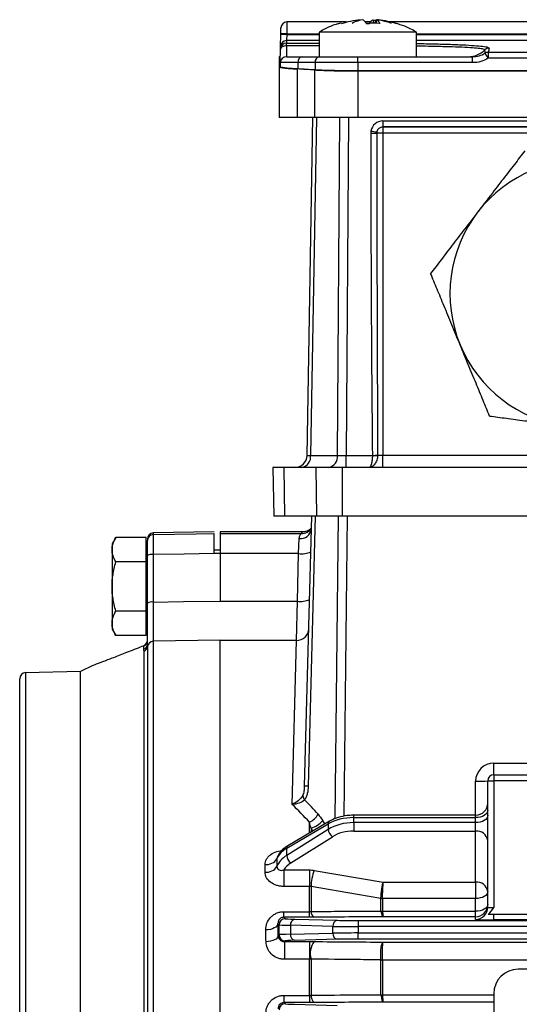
# Model space of a CAD drawing. Header units: millimetres. Extents: x -1311 to -483, y -267 to 512.
# Tile 45 of 58: x -672 to -630, y 115 to 196. Entities that reach past the tile are written whole.
import ezdxf

# ---------------------------------------------------------------- set-up
doc = ezdxf.new("R2010")
doc.units = ezdxf.units.MM

msp = doc.modelspace()

# ---------------------------------------------------------------- linework, layer by layer
at = {"color": 7, "linetype": 'Continuous', "lineweight": 25}
for p, q in [((-649.561, 195.574), (-649.57, 194.592)), ((-644.67, 195.574), (-649.561, 195.574)), ((-642.656, 195.574), (-643.153, 195.574)), ((-643.038, 195.454), (-642.771, 195.454)), ((-642.48, 195.758), (-642.282, 195.694)), ((-642.48, 195.758), (-642.48, 195.454)), ((-642.282, 195.454), (-642.282, 195.758)), ((-642.2, 195.454), (-642.2, 195.758)), ((-578.275, 195.574), (-641.14, 195.574)), ((-650.088, 193.552), (-650.071, 194.534)), ((-650.071, 194.534), (-650.07, 194.592)), ((-650.07, 194.592), (-650.061, 195.083)), ((-649.571, 194.534), (-649.588, 194.043)), ((-649.57, 194.592), (-649.571, 194.534)), ((-649.571, 194.534), (-646.905, 194.534)), ((-649.57, 194.592), (-646.905, 194.592)), ((-646.905, 194.742), (-646.905, 192.714)), ((-638.905, 194.742), (-646.905, 194.742)), ((-638.905, 192.714), (-638.905, 194.742)), ((-638.905, 194.592), (-580.405, 194.592)), ((-638.905, 194.534), (-580.405, 194.534)), ((-649.588, 194.043), (-649.592, 193.83)), ((-649.592, 193.607), (-649.592, 193.83)), ((-649.592, 193.83), (-646.905, 193.83)), ((-646.905, 194.043), (-649.588, 194.043)), ((-580.405, 194.043), (-638.905, 194.043)), ((-650.11, 192.276), (-650.092, 193.339)), ((-650.092, 193.339), (-650.088, 193.552)), ((-649.592, 193.607), (-649.611, 192.714)), ((-646.905, 193.607), (-649.592, 193.607)), ((-633.03, 193.476), (-632.928, 193.412)), ((-633.001, 193.073), (-633.001, 192.583)), ((-633.001, 193.073), (-586.308, 193.073)), ((-650.102, 192.714), (-650.19, 192.714)), ((-650.19, 192.714), (-650.19, 191.883)), ((-650.111, 192.222), (-650.117, 191.883)), ((-648.659, 192.222), (-650.111, 192.222)), ((-649.611, 192.714), (-648.306, 192.714)), ((-648.659, 192.222), (-648.666, 191.703)), ((-647.245, 192.222), (-648.659, 192.222)), ((-648.306, 192.714), (-646.892, 192.714)), ((-647.245, 192.222), (-647.253, 191.626)), ((-643.741, 192.222), (-647.245, 192.222)), ((-646.892, 192.714), (-643.741, 192.714)), ((-643.741, 192.222), (-643.741, 192.714)), ((-643.741, 192.714), (-634.298, 192.714)), ((-643.741, 192.222), (-643.741, 191.543)), ((-634.298, 192.222), (-643.741, 192.222)), ((-634.298, 192.222), (-634.298, 192.714)), ((-586.308, 192.583), (-633.001, 192.583)), ((-650.19, 191.883), (-650.19, 187.714)), ((-648.715, 191.7), (-648.715, 187.714)), ((-647.301, 191.623), (-647.301, 187.714)), ((-575.569, 191.543), (-643.741, 191.543)), ((-643.741, 191.539), (-575.569, 191.539)), ((-643.741, 191.539), (-643.741, 187.714)), ((-648.715, 187.714), (-650.19, 187.714)), ((-647.301, 187.714), (-648.715, 187.714)), ((-647.911, 159.896), (-647.426, 187.714)), ((-647.133, 187.714), (-647.618, 159.896)), ((-643.741, 187.714), (-647.301, 187.714)), ((-645.407, 159.896), (-645.206, 187.714)), ((-644.499, 187.714), (-644.7, 159.896)), ((-575.569, 187.714), (-643.741, 187.714)), ((-641.672, 187.422), (-641.672, 186.931)), ((-641.672, 187.422), (-577.637, 187.422)), ((-641.672, 186.431), (-642.171, 186.431)), ((-641.672, 186.931), (-577.638, 186.931)), ((-641.672, 186.931), (-641.672, 186.431)), ((-641.672, 186.931), (-641.672, 186.931)), ((-577.637, 186.931), (-641.672, 186.931)), ((-577.638, 186.431), (-641.672, 186.431)), ((-641.672, 186.431), (-641.672, 159.914)), ((-647.618, 159.896), (-645.407, 159.896)), ((-644.7, 158.914), (-644.7, 159.896)), ((-644.7, 159.896), (-642.534, 159.896)), ((-642.103, 159.914), (-641.672, 159.914)), ((-641.672, 158.914), (-641.672, 159.914)), ((-641.672, 159.914), (-577.638, 159.914)), ((-650.725, 158.914), (-650.655, 154.914)), ((-649.825, 158.914), (-650.725, 158.914)), ((-649.825, 158.914), (-649.776, 154.914)), ((-647.179, 158.914), (-649.825, 158.914)), ((-647.179, 158.914), (-647.13, 154.914)), ((-645.008, 158.914), (-647.179, 158.914)), ((-645.008, 158.914), (-645.008, 154.914)), ((-574.301, 158.914), (-645.008, 158.914)), ((-649.776, 154.914), (-650.655, 154.914)), ((-647.13, 154.914), (-649.776, 154.914)), ((-648.107, 132.677), (-647.525, 154.914)), ((-647.232, 154.914), (-647.815, 132.677)), ((-645.008, 154.914), (-647.13, 154.914)), ((-645.6, 130.003), (-645.33, 154.914)), ((-574.301, 154.914), (-645.008, 154.914)), ((-644.623, 154.914), (-644.891, 130.202)), ((-663.633, 153.155), (-663.946, 152.614)), ((-661.146, 153.155), (-663.633, 153.155)), ((-661.146, 152.145), (-661.146, 153.155)), ((-655.546, 153.605), (-660.555, 153.518)), ((-660.555, 153.518), (-660.555, 153.391)), ((-648.278, 153.614), (-655.046, 153.614)), ((-655.046, 153.614), (-655.046, 153.478)), ((-655.046, 153.478), (-648.373, 153.478)), ((-655.046, 153.478), (-655.046, 151.83)), ((-648.373, 153.478), (-648.279, 153.613)), ((-663.946, 152.614), (-663.946, 152.145)), ((-661.046, 152.614), (-661.146, 152.614)), ((-648.602, 151.83), (-648.553, 153.059)), ((-663.946, 152.145), (-663.946, 149.114)), ((-661.146, 151.134), (-661.146, 152.145)), ((-661.046, 147.749), (-661.046, 151.656)), ((-660.555, 151.743), (-660.555, 147.836)), ((-655.046, 152.114), (-655.546, 152.114)), ((-655.546, 151.822), (-655.546, 151.825)), ((-648.602, 151.83), (-655.046, 151.83)), ((-655.046, 151.83), (-655.046, 147.909)), ((-648.704, 147.909), (-648.602, 151.83)), ((-661.146, 151.134), (-663.633, 151.134)), ((-661.146, 149.114), (-661.146, 151.134)), ((-663.946, 149.114), (-663.946, 146.083)), ((-661.146, 147.093), (-661.146, 149.114)), ((-655.046, 147.909), (-648.704, 147.909)), ((-648.768, 144.678), (-648.704, 147.909)), ((-661.146, 147.093), (-663.633, 147.093)), ((-661.146, 146.083), (-661.146, 147.093)), ((-663.946, 146.083), (-663.946, 145.614)), ((-661.146, 145.072), (-661.146, 146.083)), ((-663.946, 145.614), (-663.633, 145.072)), ((-661.146, 145.072), (-663.633, 145.072)), ((-661.362, 144.227), (-661.326, 144.239)), ((-661.326, 143.945), (-661.326, 144.239)), ((-655.046, 144.686), (-660.555, 144.603)), ((-660.555, 144.603), (-660.555, 104.67)), ((-648.768, 144.678), (-655.046, 144.678)), ((-655.046, 104.792), (-655.046, 144.678)), ((-649.128, 131.187), (-648.768, 144.678)), ((-661.32, 104.511), (-661.32, 143.781)), ((-661.043, 144.167), (-661.043, 104.585)), ((-666.546, 142.114), (-671.056, 142.023)), ((-671.056, 142.023), (-671.056, 48.204)), ((-665.543, 142.606), (-666.546, 142.114)), ((-666.546, 48.114), (-666.546, 142.114)), ((-671.546, 48.704), (-671.546, 141.524)), ((-632.546, 133.614), (-632.546, 134.588)), ((-632.546, 134.588), (-620.538, 134.588)), ((-634.046, 130.292), (-634.046, 133.088)), ((-633.046, 133.114), (-632.546, 133.114)), ((-633.046, 122.724), (-633.046, 133.114)), ((-632.546, 133.614), (-620.538, 133.614)), ((-632.546, 133.614), (-632.546, 133.114)), ((-632.546, 133.114), (-632.546, 122.685)), ((-620.538, 133.114), (-632.546, 133.114)), ((-646.075, 129.792), (-649.484, 127.782)), ((-647.712, 128.827), (-647.712, 129.714)), ((-634.046, 130.292), (-644.053, 130.292)), ((-644.053, 130.097), (-644.053, 130.292)), ((-644.053, 129.681), (-644.053, 130.097)), ((-644.053, 130.097), (-634.046, 130.097)), ((-644.053, 129.681), (-644.053, 128.988)), ((-634.046, 129.681), (-644.053, 129.681)), ((-634.046, 130.097), (-634.046, 130.292)), ((-634.046, 129.681), (-634.046, 130.097)), ((-634.046, 128.988), (-634.046, 129.681)), ((-649.584, 127.567), (-646.175, 129.577)), ((-646.175, 129.129), (-649.584, 126.979)), ((-647.582, 129.233), (-647.582, 128.903)), ((-647.43, 128.993), (-647.582, 129.233)), ((-646.175, 129.577), (-646.175, 129.129)), ((-644.053, 128.988), (-634.046, 128.988)), ((-634.046, 124.791), (-634.046, 128.988)), ((-649.231, 126.375), (-645.821, 128.526)), ((-649.584, 126.979), (-649.584, 127.567)), ((-650.36, 126.838), (-650.36, 126.837)), ((-649.819, 125.787), (-647.712, 125.787)), ((-649.819, 125.787), (-649.819, 124.43)), ((-647.712, 125.787), (-647.712, 124.43)), ((-647.324, 125.754), (-641.636, 124.791)), ((-641.636, 124.791), (-634.046, 124.791)), ((-634.046, 124.791), (-634.046, 123.436)), ((-647.712, 124.43), (-649.819, 124.43)), ((-647.712, 122.353), (-647.712, 124.43)), ((-647.582, 124.418), (-647.582, 122.373)), ((-641.832, 122.405), (-641.832, 123.445)), ((-641.702, 123.436), (-641.702, 122.395)), ((-641.702, 123.436), (-641.702, 123.436)), ((-634.046, 123.436), (-641.702, 123.436)), ((-634.046, 122.385), (-634.046, 123.436)), ((-649.825, 122.353), (-647.712, 122.353)), ((-649.825, 121.893), (-649.825, 122.353)), ((-647.712, 121.893), (-647.712, 122.353)), ((-641.702, 122.385), (-634.046, 122.385)), ((-634.046, 121.943), (-634.046, 122.385)), ((-649.825, 121.893), (-649.71, 121.777)), ((-647.712, 121.893), (-649.825, 121.893)), ((-648.931, 121.731), (-645.434, 121.644)), ((-643.713, 121.626), (-544.379, 121.626)), ((-643.713, 121.626), (-643.713, 121.127)), ((-634.046, 121.943), (-641.636, 121.943)), ((-634.046, 121.724), (-634.046, 121.943)), ((-632.546, 121.685), (-632.546, 122.114)), ((-620.546, 122.114), (-632.546, 122.114)), ((-620.546, 121.685), (-632.546, 121.685)), ((-650.209, 121.277), (-650.301, 121.368)), ((-650.209, 120.45), (-650.209, 121.277)), ((-645.778, 121.145), (-649.276, 121.232)), ((-649.276, 121.232), (-649.276, 120.496)), ((-645.778, 120.583), (-645.778, 121.145)), ((-544.379, 121.127), (-643.713, 121.127)), ((-643.713, 121.127), (-643.713, 120.601)), ((-650.286, 120.374), (-650.209, 120.45)), ((-649.71, 119.95), (-649.765, 119.895)), ((-649.276, 120.496), (-645.778, 120.583)), ((-645.434, 120.083), (-648.931, 119.996)), ((-643.713, 120.601), (-544.379, 120.601)), ((-643.713, 120.101), (-643.713, 120.601)), ((-544.379, 120.101), (-643.713, 120.101)), ((-649.765, 119.895), (-647.712, 119.895)), ((-649.765, 119.895), (-649.765, 118.434)), ((-647.712, 119.895), (-647.712, 118.434)), ((-641.636, 119.849), (-546.456, 119.849)), ((-647.712, 118.434), (-649.765, 118.434)), ((-647.712, 115.469), (-647.712, 118.434)), ((-647.582, 118.448), (-647.582, 115.484)), ((-641.832, 115.516), (-641.832, 118.382)), ((-641.702, 118.374), (-641.702, 115.509)), ((-546.39, 118.374), (-641.702, 118.374)), ((-557.546, 117.614), (-630.546, 117.614)), ((-649.805, 115.469), (-647.712, 115.469)), ((-649.805, 114.873), (-649.805, 115.469)), ((-647.712, 115.469), (-647.712, 114.873)), ((-641.702, 115.502), (-632.546, 115.502)), ((-632.546, 115.614), (-632.546, 85.614)), ((-649.805, 114.873), (-649.71, 114.777)), ((-647.712, 114.873), (-649.805, 114.873)), ((-648.931, 114.731), (-645.434, 114.644)), ((-632.546, 114.919), (-641.636, 114.919))]:
    msp.add_line(p, q, dxfattribs=at)
at = {"color": 7, "linetype": 'Continuous', "lineweight": 25, "flags": 128}
for points in [[(-649.592, 193.607), (-649.689, 193.603), (-649.782, 193.588), (-649.868, 193.564), (-649.943, 193.531), (-650.006, 193.49), (-650.052, 193.443), (-650.081, 193.392), (-650.092, 193.339)], [(-660.555, 153.391), (-657.047, 153.448), (-655.546, 153.473)], [(-655.546, 151.825), (-658.025, 151.784), (-660.555, 151.743)], [(-660.555, 147.836), (-658.082, 147.873), (-655.046, 147.918)], [(-633.046, 130.707), (-633.065, 130.588), (-633.122, 130.474), (-633.215, 130.369), (-633.339, 130.276), (-633.49, 130.2), (-633.663, 130.144), (-633.851, 130.109), (-634.046, 130.097)], [(-633.046, 130.291), (-633.065, 130.172), (-633.122, 130.057), (-633.215, 129.952), (-633.339, 129.859), (-633.49, 129.784), (-633.663, 129.727), (-633.851, 129.692), (-634.046, 129.681)], [(-641.832, 123.445), (-643.763, 123.772), (-647.582, 124.418)], [(-633.046, 124.015), (-633.065, 123.902), (-633.122, 123.794), (-633.215, 123.694), (-633.339, 123.606), (-633.49, 123.534), (-633.663, 123.48), (-633.851, 123.448), (-634.046, 123.436)], [(-633.046, 122.943), (-633.065, 122.834), (-633.122, 122.729), (-633.215, 122.633), (-633.339, 122.549), (-633.49, 122.479), (-633.663, 122.428), (-633.851, 122.396), (-634.046, 122.385)], [(-650.301, 121.368), (-650.324, 121.27), (-650.383, 121.176), (-650.477, 121.089), (-650.601, 121.012), (-650.752, 120.949), (-650.923, 120.901), (-651.108, 120.87), (-651.3, 120.859)], [(-650.286, 120.374), (-650.309, 120.28), (-650.368, 120.189), (-650.462, 120.105), (-650.586, 120.031), (-650.737, 119.97), (-650.908, 119.924), (-651.093, 119.895), (-651.285, 119.884)]]:
    msp.add_lwpolyline(points, dxfattribs=at)
at = {"color": 7, "linetype": 'Continuous', "lineweight": 25}
for centre, radius, start, end in [((-649.561, 195.074), 0.5, 90.06352, 179), ((-649.821, 187.37), 7.168, 88.00162, 91.99838), ((-649.82, 187.428), 7.168, 88.00162, 91.99838), ((-649.592, 193.33), 0.5, 89.9834, 178.98467), ((-649.588, 193.543), 0.5, 89.9926, 178.99317), ((-634.661, 194.711), 1.998, 270.00373, 313.95076), ((-632.928, 192.912), 0.5, 89.96568, 133.82629), ((-633.002, 192.573), 0.5, 89.94934, 120.96087), ((-645.87, 184.958), 14.958, 30.64773, 32.53278), ((-649.611, 192.214), 0.5, 90, 179), ((-648.22, 192.279), 0.443, 101.22551, 187.30015), ((-646.805, 192.279), 0.443, 101.22551, 187.30015), ((-686.361, -507.122), 699.836, 86.800465, 86.916422), ((-641.672, 186.423), 0.999, 170.08432, 180.04345), ((-642.559, 194.33), 7.908, 269.19068, 272.8109), ((-641.172, 194.4), 7.945, 259.23648, 262.8297), ((-641.672, 186.431), 0.499, 170.08432, 180.04345), ((-641.671, 186.43), 0.5, 90.0833, 169.97535), ((-625.155, 173.214), 11, 82.44828, 142.44828), ((-625.155, 173.214), 11, 142.44828, 202.44828), ((-625.155, 173.214), 11, 202.44828, 262.44828), ((-648.911, 159.914), 1, 270, 359), ((-648.498, 159.784), 0.887, 281.22551, 7.30015), ((-646.287, 159.784), 0.887, 281.22551, 7.30015), ((-642.662, 176.854), 16.949, 270.43042, 271.88833), ((-642.319, 176.841), 16.946, 269.27121, 270.72879), ((-660.546, 153.018), 0.5, 91, 180), ((-660.547, 152.891), 0.499, 90.93628, 179.93904), ((-648.451, 153.962), 0.908, 263.53276, 351.11248), ((-648.369, 154.475), 0.996, 269.80312, 325.17265), ((-660.672, 150.974), 0.778, 81.30915, 118.73294), ((-648.32, 153.385), 1.58, 259.74584, 297.03786), ((-660.672, 147.067), 0.778, 81.30915, 118.73294), ((-648.423, 149.464), 1.58, 259.74584, 297.03786), ((-648.758, 145.668), 0.99, 269.42259, 357.97695), ((-661.546, 144.695), 0.5, 291.53613, 359.99736), ((-661.541, 144.685), 0.495, 295.80359, 359.88622), ((-661.538, 144.389), 0.492, 295.57183, 359.80808), ((-660.55, 144.107), 0.497, 90.54493, 173.05989), ((-661.531, 144.224), 0.491, 295.48793, 353.31716), ((-671.046, 141.524), 0.5, 91.14684, 180), ((-632.546, 133.088), 1.5, 90, 180), ((-633.796, 142.658), 9.573, 268.50461, 274.49436), ((-632.546, 133.114), 0.5, 90, 180), ((-647.961, 128.691), 3.989, 87.89668, 92.10332), ((-647.479, 132.033), 0.791, 188.96993, 217.21425), ((-634.046, 131.292), 1, 270, 0), ((-648.442, 131.206), 1.661, 296.08027, 329.9045), ((-648.057, 131.022), 1.85, 284.85434, 321.10666), ((-645.935, 129.596), 0.241, 125.62904, 184.59253), ((-645.375, 129.193), 0.803, 184.51307, 236.1935), ((-633.947, 128.083), 0.91, 8.09598, 96.27484), ((-649.344, 127.586), 0.241, 125.6717, 184.5889), ((-651.251, 127.248), 1.019, 263.95568, 328.30981), ((-648.784, 127.042), 0.803, 184.51307, 236.1935), ((-651.245, 126.624), 1.021, 263.63668, 327.44747), ((-643.46, 124.313), 4.124, 159.53946, 178.54517), ((-633.947, 123.887), 0.91, 8.09598, 96.27484), ((-641.697, 124.284), 0.848, 260.85174, 269.63659), ((-641.703, 124.282), 0.846, 261.24417, 270.03951), ((-647.029, 122.363), 0.553, 179.0009, 237.85739), ((-641.703, 123.273), 0.878, 261.56323, 270.03947), ((-641.769, 123.247), 0.864, 266.01738, 274.46295), ((-634.046, 122.943), 1, 269.99018, 359.99018), ((-634.046, 122.724), 1, 269.99018, 359.99018), ((-649.709, 121.277), 0.5, 90.04597, 179.95403), ((-648.824, 121.289), 0.455, 103.65629, 187.24185), ((-645.326, 121.202), 0.455, 103.65629, 187.24185), ((-649.709, 120.451), 0.5, 180.04597, 269.95403), ((-648.824, 120.439), 0.455, 172.75815, 256.34371), ((-645.326, 120.525), 0.455, 172.75815, 256.34371), ((-645.985, 118.908), 1.663, 143.63501, 196.07086), ((-641.763, 119.437), 1.05, 266.24592, 273.31319), ((-641.703, 119.401), 1.027, 262.79901, 270.0379), ((-630.546, 115.614), 2, 90, 180), ((-646.874, 115.425), 0.711, 175.20537, 230.78415), ((-641.703, 116.678), 1.169, 263.68179, 270.03553), ((-641.771, 116.66), 1.16, 267.04697, 273.39113), ((-649.709, 114.277), 0.5, 90.04597, 179.95403)]:
    msp.add_arc(centre, radius, start, end, dxfattribs=at)
for centre, major_axis, ratio, start_param, end_param in [((-703.513, -507.122), (504.086, 497.903), 0.975618, 0.723454, 0.725479), ((-641.67, 186.421), (-0.586, 0.813), 0.998075, 5.659454, 7.055313), ((-641.672, 188.909), (0, 57.29), 0.017455, 1.614224, 2.101654), ((-641.672, 188.918), (0, 57.29), 0.008728, 1.614224, 2.101654), ((-641.67, 186.429), (-0.309, 0.396), 0.994999, 5.62127, 7.017129), ((-646.911, 159.914), (1, 0.017), 0.00722, 3.141341, 3.926613), ((-644.7, 159.914), (1, 0.007), 0.017448, 3.926738, 4.71201), ((-1544.751, 95.114), (3265.528, 9.901), 0.01719, 1.294802, 1.294961), ((-685.824, 95.088), (37.438, 36.752), 0.963647, 6.243358, 6.275327), ((-686.531, 95.114), (44.819, 26.537), 0.958656, 0.201545, 0.24238), ((-703.735, 94.425), (62.111, 25.949), 0.947424, 0.162982, 0.168213), ((-644.053, 128.319), (3, 0), 0.592804, 1.570796, 2.356194), ((-644.053, 127.799), (3, 0), 0.627383, 1.570796, 2.356194), ((-644.053, 127.411), (2.5, 0), 0.630841, 1.570796, 2.356194), ((-647.463, 126.31), (3, 0), 0.592804, 2.356194, 2.912629), ((-647.463, 125.648), (3, 0), 0.627383, 2.356194, 2.912629), ((-647.463, 125.26), (2.5, 0), 0.630841, 2.356194, 2.800922), ((-632.546, 122.724), (0.5, 0), 0.078558, 3.141593, 4.712389), ((-647.21, 121.779), (2.5, 0), 0.026186, 3.167773, 3.953171), ((-643.713, 121.692), (2.5, 0), 0.026186, 3.953171, 4.712389), ((-632.546, 121.724), (1.5, 0), 0.026186, 3.141593, 4.712389), ((-652.46, 95.114), (0, 50.5), 0.026704, 5.225043, 5.247342), ((-651.461, 95.114), (0, 51.5), 0.026186, 5.225043, 5.247342), ((-647.21, 121.279), (3, 0), 0.021822, 3.167773, 3.953171), ((-643.713, 121.192), (3, 0), 0.021822, 3.953171, 4.712389), ((-647.21, 120.448), (3, 0), 0.021822, 2.330015, 3.115413), ((-647.21, 119.949), (2.5, 0), 0.026186, 2.330015, 3.115413), ((-643.713, 120.535), (3, 0), 0.021822, 1.570796, 2.330015), ((-643.713, 120.036), (2.5, 0), 0.026186, 1.570796, 2.330015), ((-647.21, 114.779), (2.5, 0), 0.026186, 3.167773, 3.953171)]:
    msp.add_ellipse(centre, major_axis=major_axis, ratio=ratio, start_param=start_param, end_param=end_param, dxfattribs=at)
for points, knots in [([(-645.245, 195.449), (-645.337, 195.425), (-645.746, 195.32), (-646.283, 195.082), (-646.709, 194.845), (-646.849, 194.766)], [0, 0, 0, 0, 0.163832, 0.723309, 1, 1, 1, 1]), ([(-638.973, 194.764), (-639.266, 194.927), (-639.796, 195.224), (-640.38, 195.389), (-640.642, 195.463)], [0, 0, 0, 0, 0.551495, 1, 1, 1, 1]), ([(-638.905, 193.798), (-638.475, 193.79), (-637.528, 193.775), (-636.243, 193.738), (-635.063, 193.691), (-634.114, 193.633), (-633.439, 193.567), (-633.081, 193.514), (-633.038, 193.481), (-633.03, 193.476)], [0, 0, 0, 0, 0.137708, 0.303321, 0.468933, 0.634437, 0.799941, 0.965456, 1, 1, 1, 1]), ([(-633.275, 193.273), (-633.3, 193.295), (-633.353, 193.338), (-633.784, 193.397), (-634.468, 193.451), (-635.396, 193.497), (-636.558, 193.535), (-637.733, 193.562), (-638.574, 193.574), (-638.905, 193.579)], [0, 0, 0, 0, 0.148178, 0.300657, 0.448838, 0.60134, 0.749104, 0.901167, 1, 1, 1, 1]), ([(-634.298, 192.714), (-634.115, 192.714), (-633.936, 192.738), (-633.586, 192.835), (-633.416, 192.908), (-633.259, 193.002)], [0, 0, 0, 0, 0.5, 0.5, 1, 1, 1, 1]), ([(-633.001, 192.583), (-633.197, 192.465), (-633.405, 192.376), (-633.841, 192.254), (-634.069, 192.222), (-634.298, 192.222)], [0, 0, 0, 0, 0.5, 0.5, 1, 1, 1, 1]), ([(-650.19, 191.883), (-650.19, 191.867), (-650.157, 191.851), (-650.061, 191.827), (-650.022, 191.819), (-649.926, 191.802), (-649.87, 191.794), (-649.681, 191.771), (-649.526, 191.756), (-649.162, 191.727), (-648.95, 191.713), (-648.715, 191.7)], [0, 0, 0, 0, 0.25, 0.25, 0.375, 0.375, 0.5, 0.5, 0.75, 0.75, 1, 1, 1, 1]), ([(-648.666, 191.703), (-648.897, 191.716), (-649.102, 191.729), (-649.371, 191.75), (-649.455, 191.757), (-649.608, 191.772), (-649.678, 191.78), (-649.865, 191.803), (-649.958, 191.819), (-650.085, 191.851), (-650.117, 191.867), (-650.117, 191.883)], [0, 0, 0, 0, 0.25, 0.25, 0.375, 0.375, 0.5, 0.5, 0.75, 0.75, 1, 1, 1, 1]), ([(-647.301, 191.623), (-647.066, 191.61), (-646.812, 191.598), (-646.403, 191.582), (-646.263, 191.578), (-645.972, 191.569), (-645.821, 191.565), (-645.364, 191.554), (-645.05, 191.548), (-644.406, 191.541), (-644.073, 191.539), (-643.741, 191.539)], [0, 0, 0, 0, 0.25, 0.25, 0.375, 0.375, 0.5, 0.5, 0.75, 0.75, 1, 1, 1, 1]), ([(-643.741, 191.543), (-644.069, 191.543), (-644.391, 191.545), (-644.867, 191.55), (-645.024, 191.552), (-645.336, 191.558), (-645.491, 191.561), (-645.942, 191.572), (-646.227, 191.58), (-646.766, 191.601), (-647.021, 191.613), (-647.253, 191.626)], [0, 0, 0, 0, 0.25, 0.25, 0.375, 0.375, 0.5, 0.5, 0.75, 0.75, 1, 1, 1, 1]), ([(-630.005, 184.953), (-630.28, 184.595), (-630.563, 184.226), (-631.152, 183.46), (-631.458, 183.063), (-631.942, 182.433), (-632.108, 182.217), (-632.448, 181.775), (-632.62, 181.551), (-632.97, 181.096), (-633.148, 180.865), (-633.509, 180.395), (-633.694, 180.155), (-633.876, 179.918)], [0, 0, 0, 0, 0.25, 0.25, 0.5, 0.5, 0.625, 0.625, 0.75, 0.75, 0.875, 0.875, 1, 1, 1, 1]), ([(-633.876, 179.918), (-634.239, 179.445), (-634.597, 178.98), (-635.303, 178.061), (-635.639, 177.624), (-636.282, 176.787), (-636.592, 176.385), (-637.186, 175.612), (-637.471, 175.242), (-637.746, 174.883)], [0, 0, 0, 0, 0.25, 0.25, 0.5, 0.5, 0.75, 0.75, 1, 1, 1, 1]), ([(-635.321, 169.013), (-635.436, 169.29), (-635.551, 169.569), (-635.776, 170.115), (-635.888, 170.384), (-636.107, 170.915), (-636.216, 171.178), (-636.428, 171.693), (-636.531, 171.942), (-636.834, 172.674), (-637.026, 173.139), (-637.396, 174.036), (-637.575, 174.469), (-637.746, 174.883)], [0, 0, 0, 0, 0.125, 0.125, 0.25, 0.25, 0.375, 0.375, 0.5, 0.5, 0.75, 0.75, 1, 1, 1, 1]), ([(-632.896, 163.144), (-633.067, 163.557), (-633.243, 163.984), (-633.522, 164.659), (-633.618, 164.89), (-633.812, 165.36), (-633.91, 165.599), (-634.112, 166.087), (-634.215, 166.336), (-634.427, 166.848), (-634.535, 167.111), (-634.867, 167.915), (-635.092, 168.459), (-635.321, 169.013)], [0, 0, 0, 0, 0.25, 0.25, 0.375, 0.375, 0.5, 0.5, 0.625, 0.625, 0.75, 0.75, 1, 1, 1, 1]), ([(-632.896, 163.144), (-632.448, 163.084), (-631.988, 163.023), (-631.03, 162.896), (-630.533, 162.83), (-629.746, 162.726), (-629.475, 162.69), (-628.922, 162.617), (-628.642, 162.58), (-628.073, 162.504), (-627.784, 162.466), (-627.197, 162.388), (-626.896, 162.348), (-626.6, 162.309)], [0, 0, 0, 0, 0.25, 0.25, 0.5, 0.5, 0.625, 0.625, 0.75, 0.75, 0.875, 0.875, 1, 1, 1, 1]), ([(-642.103, 159.896), (-642.105, 159.764), (-642.128, 159.635), (-642.208, 159.396), (-642.265, 159.286), (-642.398, 159.106), (-642.474, 159.035), (-642.629, 158.939), (-642.709, 158.914), (-642.784, 158.914)], [0, 0, 0, 0, 0.25, 0.25, 0.5, 0.5, 0.75, 0.75, 1, 1, 1, 1]), ([(-642.534, 159.896), (-642.535, 159.764), (-642.543, 159.634), (-642.572, 159.395), (-642.593, 159.286), (-642.641, 159.106), (-642.669, 159.035), (-642.726, 158.939), (-642.756, 158.914), (-642.784, 158.914)], [0, 0, 0, 0, 0.25, 0.25, 0.5, 0.5, 0.75, 0.75, 1, 1, 1, 1]), ([(-663.946, 152.145), (-663.946, 152.307), (-663.92, 152.466), (-663.818, 152.797), (-663.742, 152.968), (-663.633, 153.155)], [0, 0, 0, 0, 0.5, 0.5, 1, 1, 1, 1]), ([(-660.555, 153.391), (-660.556, 153.376), (-660.556, 153.325), (-660.557, 153.152), (-660.557, 153.033), (-660.557, 152.735), (-660.557, 152.562), (-660.556, 152.172), (-660.556, 151.963), (-660.555, 151.743)], [0, 0, 0, 0, 0.25, 0.25, 0.5, 0.5, 0.75, 0.75, 1, 1, 1, 1]), ([(-655.546, 151.825), (-655.546, 152.045), (-655.546, 152.253), (-655.546, 152.644), (-655.546, 152.816), (-655.546, 153.115), (-655.546, 153.233), (-655.546, 153.407), (-655.546, 153.458), (-655.546, 153.473)], [0, 0, 0, 0, 0.25, 0.25, 0.5, 0.5, 0.75, 0.75, 1, 1, 1, 1]), ([(-648.553, 153.059), (-648.548, 153.185), (-648.507, 153.28), (-648.424, 153.422), (-648.385, 153.464), (-648.373, 153.478)], [0, 0, 0, 0, 0.5, 0.5, 1, 1, 1, 1]), ([(-647.572, 153.918), (-647.573, 153.916), (-647.576, 153.911), (-647.598, 153.885), (-647.646, 153.841), (-647.698, 153.8), (-647.788, 153.74), (-647.931, 153.672), (-648.105, 153.617), (-648.23, 153.622), (-648.279, 153.624)], [0, 0, 0, 0, 0.23427, 0.569242, 0.709994, 0.812942, 0.868035, 0.913261, 0.965667, 1, 1, 1, 1]), ([(-661.046, 151.656), (-661.046, 151.986), (-661.046, 152.288), (-661.046, 152.624), (-661.046, 152.713), (-661.046, 152.843), (-661.046, 152.881), (-661.046, 152.892)], [0, 0, 0, 0, 0.5, 0.5, 0.75, 0.75, 1, 1, 1, 1]), ([(-663.633, 151.134), (-663.742, 151.322), (-663.818, 151.493), (-663.92, 151.823), (-663.946, 151.983), (-663.946, 152.145)], [0, 0, 0, 0, 0.5, 0.5, 1, 1, 1, 1]), ([(-663.946, 149.114), (-663.946, 149.438), (-663.92, 149.757), (-663.818, 150.418), (-663.742, 150.76), (-663.633, 151.134)], [0, 0, 0, 0, 0.5, 0.5, 1, 1, 1, 1]), ([(-663.633, 147.093), (-663.742, 147.468), (-663.818, 147.81), (-663.92, 148.471), (-663.946, 148.789), (-663.946, 149.114)], [0, 0, 0, 0, 0.5, 0.5, 1, 1, 1, 1]), ([(-661.046, 144.387), (-661.046, 144.532), (-661.046, 144.723), (-661.046, 145.06), (-661.046, 145.181), (-661.046, 145.441), (-661.046, 145.581), (-661.046, 146.02), (-661.046, 146.337), (-661.046, 146.847), (-661.046, 147.024), (-661.046, 147.382), (-661.046, 147.564), (-661.046, 147.749)], [0, 0, 0, 0, 0.25, 0.25, 0.375, 0.375, 0.5, 0.5, 0.75, 0.75, 0.875, 0.875, 1, 1, 1, 1]), ([(-660.555, 147.836), (-660.555, 147.636), (-660.555, 147.441), (-660.556, 147.058), (-660.556, 146.872), (-660.556, 146.516), (-660.556, 146.346), (-660.557, 146.021), (-660.557, 145.866), (-660.557, 145.58), (-660.557, 145.448), (-660.556, 145.209), (-660.556, 145.1), (-660.556, 144.814), (-660.555, 144.68), (-660.555, 144.603)], [0, 0, 0, 0, 0.125, 0.125, 0.25, 0.25, 0.375, 0.375, 0.5, 0.5, 0.625, 0.625, 0.75, 0.75, 1, 1, 1, 1]), ([(-663.946, 146.083), (-663.946, 146.245), (-663.92, 146.404), (-663.818, 146.735), (-663.742, 146.906), (-663.633, 147.093)], [0, 0, 0, 0, 0.5, 0.5, 1, 1, 1, 1]), ([(-663.633, 145.072), (-663.742, 145.26), (-663.818, 145.431), (-663.92, 145.761), (-663.946, 145.92), (-663.946, 146.083)], [0, 0, 0, 0, 0.5, 0.5, 1, 1, 1, 1]), ([(-661.326, 144.239), (-661.758, 144.068), (-662.6, 143.735), (-663.742, 143.292), (-664.723, 142.914), (-665.46, 142.633), (-665.516, 142.612), (-665.541, 142.602)], [0, 0, 0, 0, 0.207401, 0.40378, 0.604126, 0.820034, 1, 1, 1, 1]), ([(-648.26, 131.909), (-648.226, 131.964), (-648.201, 132.027), (-648.163, 132.158), (-648.15, 132.224), (-648.119, 132.419), (-648.111, 132.549), (-648.107, 132.677)], [0, 0, 0, 0, 0.25, 0.25, 0.5, 0.5, 1, 1, 1, 1]), ([(-647.815, 132.677), (-647.82, 132.473), (-647.841, 132.27), (-647.91, 131.981), (-647.939, 131.886), (-648.012, 131.709), (-648.056, 131.627), (-648.108, 131.554)], [0, 0, 0, 0, 0.5, 0.5, 0.75, 0.75, 1, 1, 1, 1]), ([(-648.26, 131.909), (-648.357, 131.753), (-648.494, 131.608), (-648.795, 131.362), (-648.963, 131.26), (-649.128, 131.187)], [0, 0, 0, 0, 0.5, 0.5, 1, 1, 1, 1]), ([(-648.108, 131.554), (-648.222, 131.436), (-648.382, 131.345), (-648.736, 131.223), (-648.934, 131.191), (-649.128, 131.187)], [0, 0, 0, 0, 0.5, 0.5, 1, 1, 1, 1]), ([(-644.053, 130.292), (-644.185, 130.289), (-644.565, 130.28), (-645.18, 130.173), (-645.719, 129.988), (-645.993, 129.837), (-646.075, 129.792)], [0, 0, 0, 0, 0.178719, 0.515333, 0.855476, 1, 1, 1, 1]), ([(-651.358, 126.235), (-651.359, 126.392), (-651.317, 126.545), (-651.198, 126.756), (-651.149, 126.824), (-651.035, 126.947), (-650.97, 127.005), (-650.752, 127.161), (-650.58, 127.242), (-650.215, 127.348), (-650.017, 127.375), (-649.819, 127.375)], [0, 0, 0, 0, 0.25, 0.25, 0.375, 0.375, 0.5, 0.5, 0.75, 0.75, 1, 1, 1, 1]), ([(-649.484, 127.782), (-649.581, 127.72), (-649.862, 127.539), (-650.177, 127.217), (-650.314, 126.929), (-650.366, 126.818)], [0, 0, 0, 0, 0.24491, 0.709122, 1, 1, 1, 1]), ([(-650.352, 126.835), (-650.363, 126.813), (-650.384, 126.773), (-650.384, 126.732), (-650.385, 126.713)], [0, 0, 0, 0, 0.52956, 1, 1, 1, 1]), ([(-650.385, 126.713), (-650.384, 126.607), (-650.384, 126.501), (-650.384, 126.395), (-650.384, 126.288), (-650.384, 126.182), (-650.385, 126.075)], [0, 0, 0, 0, 0.0004028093, 0.0004028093, 0.0004028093, 0.0008056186, 0.0008056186, 0.0008056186, 0.0008056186]), ([(-649.819, 124.43), (-649.918, 124.43), (-650.016, 124.437), (-650.21, 124.465), (-650.306, 124.487), (-650.582, 124.571), (-650.753, 124.657), (-651.04, 124.872), (-651.158, 125.004), (-651.318, 125.296), (-651.359, 125.451), (-651.358, 125.61)], [0, 0, 0, 0, 0.125, 0.125, 0.25, 0.25, 0.5, 0.5, 0.75, 0.75, 1, 1, 1, 1]), ([(-651.358, 125.61), (-651.358, 125.715), (-651.358, 125.819), (-651.358, 125.923), (-651.358, 126.028), (-651.358, 126.132), (-651.358, 126.235)], [0, 0, 0, 0, 0.0003949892, 0.0003949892, 0.0003949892, 0.0007899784, 0.0007899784, 0.0007899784, 0.0007899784]), ([(-650.385, 126.075), (-650.385, 126.015), (-650.369, 125.958), (-650.305, 125.859), (-650.258, 125.819), (-650.146, 125.766), (-650.082, 125.753), (-649.95, 125.753), (-649.884, 125.766), (-649.819, 125.787)], [0, 0, 0, 0, 0.25, 0.25, 0.5, 0.5, 0.75, 0.75, 1, 1, 1, 1]), ([(-641.832, 123.447), (-641.83, 123.55), (-641.824, 123.665), (-641.803, 123.909), (-641.788, 124.035), (-641.752, 124.281), (-641.731, 124.401), (-641.686, 124.617), (-641.661, 124.714), (-641.636, 124.791)], [0, 0, 0, 0, 0.25, 0.25, 0.5, 0.5, 0.75, 0.75, 1, 1, 1, 1]), ([(-641.702, 123.436), (-641.702, 123.54), (-641.7, 123.655), (-641.692, 123.899), (-641.687, 124.027), (-641.675, 124.275), (-641.668, 124.396), (-641.653, 124.614), (-641.645, 124.713), (-641.636, 124.791)], [0, 0, 0, 0, 0.25, 0.25, 0.5, 0.5, 0.75, 0.75, 1, 1, 1, 1]), ([(-651.3, 120.859), (-651.303, 121.042), (-651.273, 121.222), (-651.144, 121.569), (-651.047, 121.732), (-650.852, 121.946), (-650.779, 122.011), (-650.618, 122.129), (-650.53, 122.18), (-650.343, 122.264), (-650.243, 122.298), (-650.037, 122.342), (-649.933, 122.353), (-649.825, 122.353)], [0, 0, 0, 0, 0.25, 0.25, 0.5, 0.5, 0.625, 0.625, 0.75, 0.75, 0.875, 0.875, 1, 1, 1, 1]), ([(-647.582, 122.373), (-646.948, 122.376), (-646.313, 122.38), (-645.679, 122.383), (-644.396, 122.39), (-643.114, 122.398), (-641.832, 122.405)], [0, 0, 0, 0, 0.002, 0.002, 0.002, 0.006045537, 0.006045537, 0.006045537, 0.006045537]), ([(-641.829, 122.385), (-641.818, 122.318), (-641.805, 122.258), (-641.777, 122.151), (-641.761, 122.104), (-641.712, 121.99), (-641.674, 121.947), (-641.636, 121.943)], [0, 0, 0, 0, 0.25, 0.25, 0.5, 0.5, 1, 1, 1, 1]), ([(-641.702, 122.385), (-641.698, 122.319), (-641.694, 122.259), (-641.684, 122.152), (-641.679, 122.105), (-641.662, 121.99), (-641.649, 121.947), (-641.636, 121.943)], [0, 0, 0, 0, 0.25, 0.25, 0.5, 0.5, 1, 1, 1, 1]), ([(-649.825, 121.893), (-649.879, 121.893), (-649.932, 121.883), (-650.021, 121.853), (-650.056, 121.834), (-650.149, 121.771), (-650.19, 121.724), (-650.283, 121.577), (-650.305, 121.473), (-650.301, 121.368)], [0, 0, 0, 0, 0.125, 0.125, 0.25, 0.25, 0.5, 0.5, 1, 1, 1, 1]), ([(-650.286, 120.374), (-650.281, 120.276), (-650.248, 120.176), (-650.133, 120.039), (-650.084, 119.995), (-649.951, 119.923), (-649.862, 119.895), (-649.765, 119.895)], [0, 0, 0, 0, 0.5, 0.5, 0.75, 0.75, 1, 1, 1, 1]), ([(-649.765, 118.434), (-649.87, 118.434), (-649.974, 118.445), (-650.176, 118.486), (-650.273, 118.516), (-650.556, 118.634), (-650.72, 118.747), (-650.997, 119.024), (-651.1, 119.18), (-651.246, 119.524), (-651.282, 119.701), (-651.285, 119.884)], [0, 0, 0, 0, 0.125, 0.125, 0.25, 0.25, 0.5, 0.5, 0.75, 0.75, 1, 1, 1, 1]), ([(-641.832, 118.39), (-641.84, 118.465), (-641.846, 118.544), (-641.853, 118.708), (-641.854, 118.794), (-641.852, 118.962), (-641.849, 119.047), (-641.838, 119.208), (-641.83, 119.286), (-641.811, 119.432), (-641.799, 119.498), (-641.772, 119.617), (-641.757, 119.67), (-641.71, 119.797), (-641.673, 119.845), (-641.636, 119.849)], [0, 0, 0, 0, 0.125, 0.125, 0.25, 0.25, 0.375, 0.375, 0.5, 0.5, 0.625, 0.625, 0.75, 0.75, 1, 1, 1, 1]), ([(-641.702, 118.389), (-641.705, 118.465), (-641.707, 118.544), (-641.71, 118.708), (-641.71, 118.793), (-641.709, 118.961), (-641.708, 119.046), (-641.705, 119.208), (-641.702, 119.285), (-641.695, 119.432), (-641.691, 119.498), (-641.682, 119.617), (-641.677, 119.669), (-641.661, 119.797), (-641.649, 119.845), (-641.636, 119.849)], [0, 0, 0, 0, 0.125, 0.125, 0.25, 0.25, 0.375, 0.375, 0.5, 0.5, 0.625, 0.625, 0.75, 0.75, 1, 1, 1, 1]), ([(-641.832, 118.39), (-642.47, 118.396), (-643.109, 118.403), (-643.748, 118.409), (-645.026, 118.422), (-646.304, 118.435), (-647.582, 118.448)], [0.000000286, 0.000000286, 0.000000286, 0.000000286, 0.002, 0.002, 0.002, 0.006001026, 0.006001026, 0.006001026, 0.006001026]), ([(-651.288, 113.983), (-651.29, 114.172), (-651.256, 114.36), (-651.152, 114.624), (-651.109, 114.708), (-651.006, 114.869), (-650.946, 114.946), (-650.744, 115.155), (-650.579, 115.27), (-650.304, 115.388), (-650.206, 115.419), (-650.008, 115.459), (-649.908, 115.469), (-649.805, 115.469)], [0, 0, 0, 0, 0.25, 0.25, 0.375, 0.375, 0.5, 0.5, 0.75, 0.75, 0.875, 0.875, 1, 1, 1, 1]), ([(-647.582, 115.484), (-646.943, 115.488), (-646.304, 115.491), (-645.665, 115.495), (-644.387, 115.502), (-643.109, 115.509), (-641.832, 115.516)], [0, 0, 0, 0, 0.002, 0.002, 0.002, 0.005998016, 0.005998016, 0.005998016, 0.005998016]), ([(-641.83, 115.501), (-641.821, 115.416), (-641.81, 115.338), (-641.783, 115.197), (-641.768, 115.135), (-641.734, 115.033), (-641.715, 114.992), (-641.677, 114.937), (-641.656, 114.921), (-641.636, 114.919)], [0, 0, 0, 0, 0.25, 0.25, 0.5, 0.5, 0.75, 0.75, 1, 1, 1, 1]), ([(-641.702, 115.502), (-641.699, 115.416), (-641.695, 115.338), (-641.686, 115.197), (-641.681, 115.135), (-641.669, 115.033), (-641.663, 114.992), (-641.65, 114.937), (-641.643, 114.921), (-641.636, 114.919)], [0, 0, 0, 0, 0.25, 0.25, 0.5, 0.5, 0.75, 0.75, 1, 1, 1, 1]), ([(-649.805, 114.873), (-649.894, 114.873), (-649.979, 114.847), (-650.107, 114.773), (-650.155, 114.726), (-650.264, 114.577), (-650.292, 114.467), (-650.288, 114.356)], [0, 0, 0, 0, 0.25, 0.25, 0.5, 0.5, 1, 1, 1, 1])]:
    msp.add_open_spline(points, degree=3, knots=knots, dxfattribs=at)
for points in [[(-645.056, 195.454), (-645.128, 195.483), (-645.2, 195.483), (-645.272, 195.454)], [(-645.056, 195.454), (-644.557, 195.607), (-644.047, 195.709), (-643.528, 195.758)], [(-644.197, 195.476), (-643.978, 195.61), (-643.755, 195.704), (-643.528, 195.758)], [(-643.33, 195.758), (-643.624, 195.704), (-643.913, 195.61), (-644.197, 195.476)], [(-643.038, 195.454), (-643.134, 195.607), (-643.231, 195.709), (-643.33, 195.758)], [(-641.909, 195.454), (-642.285, 195.483), (-642.662, 195.483), (-643.038, 195.454)], [(-642.771, 195.454), (-642.676, 195.607), (-642.579, 195.709), (-642.48, 195.758)], [(-642.2, 195.758), (-642.101, 195.709), (-642.004, 195.607), (-641.909, 195.454)], [(-641.002, 195.476), (-641.394, 195.61), (-641.794, 195.704), (-642.2, 195.758)], [(-642.066, 195.758), (-641.705, 195.704), (-641.35, 195.61), (-641.002, 195.476)], [(-642.066, 195.758), (-641.547, 195.709), (-641.037, 195.607), (-640.538, 195.454)], [(-633.259, 193.002), (-633.27, 193.1), (-633.274, 193.191), (-633.275, 193.273)], [(-632.928, 193.412), (-632.949, 193.309), (-632.972, 193.196), (-633.001, 193.073)], [(-650.109, 192.257), (-650.109, 192.264), (-650.11, 192.27), (-650.11, 192.276)], [(-642.534, 159.896), (-642.534, 159.899), (-642.534, 159.902), (-642.534, 159.905)], [(-642.103, 159.914), (-642.103, 159.908), (-642.103, 159.902), (-642.103, 159.896)], [(-661.046, 144.387), (-661.046, 144.299), (-661.043, 144.226), (-661.043, 144.167)], [(-661.32, 143.781), (-661.32, 143.839), (-661.326, 143.892), (-661.326, 143.945)], [(-647.582, 129.233), (-647.622, 129.398), (-647.664, 129.559), (-647.712, 129.714)], [(-647.005, 130.373), (-646.865, 130.218), (-646.737, 130.046), (-646.617, 129.86)], [(-647.712, 125.787), (-647.58, 125.787), (-647.451, 125.776), (-647.324, 125.754)], [(-647.582, 124.418), (-647.625, 124.426), (-647.668, 124.43), (-647.712, 124.43)], [(-641.832, 123.445), (-641.832, 123.446), (-641.832, 123.447), (-641.832, 123.447)], [(-647.712, 122.353), (-647.666, 122.353), (-647.622, 122.361), (-647.582, 122.373)], [(-641.829, 122.385), (-641.83, 122.391), (-641.831, 122.398), (-641.832, 122.405)], [(-641.702, 122.395), (-641.702, 122.392), (-641.702, 122.389), (-641.702, 122.385)], [(-633.016, 122.114), (-632.835, 122.282), (-632.688, 122.483), (-632.546, 122.685)], [(-647.324, 121.895), (-647.45, 121.893), (-647.579, 121.893), (-647.712, 121.893)], [(-641.636, 121.943), (-643.531, 121.927), (-645.427, 121.911), (-647.324, 121.895)], [(-632.546, 122.114), (-632.719, 122.114), (-632.887, 122.114), (-633.016, 122.114)], [(-647.712, 119.895), (-647.58, 119.895), (-647.45, 119.895), (-647.324, 119.894)], [(-647.324, 119.894), (-645.427, 119.879), (-643.532, 119.864), (-641.636, 119.849)], [(-647.582, 118.448), (-647.623, 118.439), (-647.667, 118.434), (-647.712, 118.434)], [(-641.832, 118.382), (-641.832, 118.385), (-641.832, 118.387), (-641.832, 118.39)], [(-641.702, 118.389), (-641.702, 118.384), (-641.702, 118.379), (-641.702, 118.374)], [(-647.712, 115.469), (-647.667, 115.469), (-647.623, 115.475), (-647.582, 115.484)], [(-641.832, 115.516), (-641.831, 115.511), (-641.831, 115.506), (-641.83, 115.501)], [(-641.702, 115.509), (-641.702, 115.507), (-641.702, 115.504), (-641.702, 115.502)], [(-647.324, 114.874), (-647.45, 114.873), (-647.58, 114.873), (-647.712, 114.873)], [(-641.636, 114.919), (-643.532, 114.904), (-645.427, 114.889), (-647.324, 114.874)]]:
    msp.add_open_spline(points, degree=3, dxfattribs=at)

doc.saveas('drawing.dxf')
